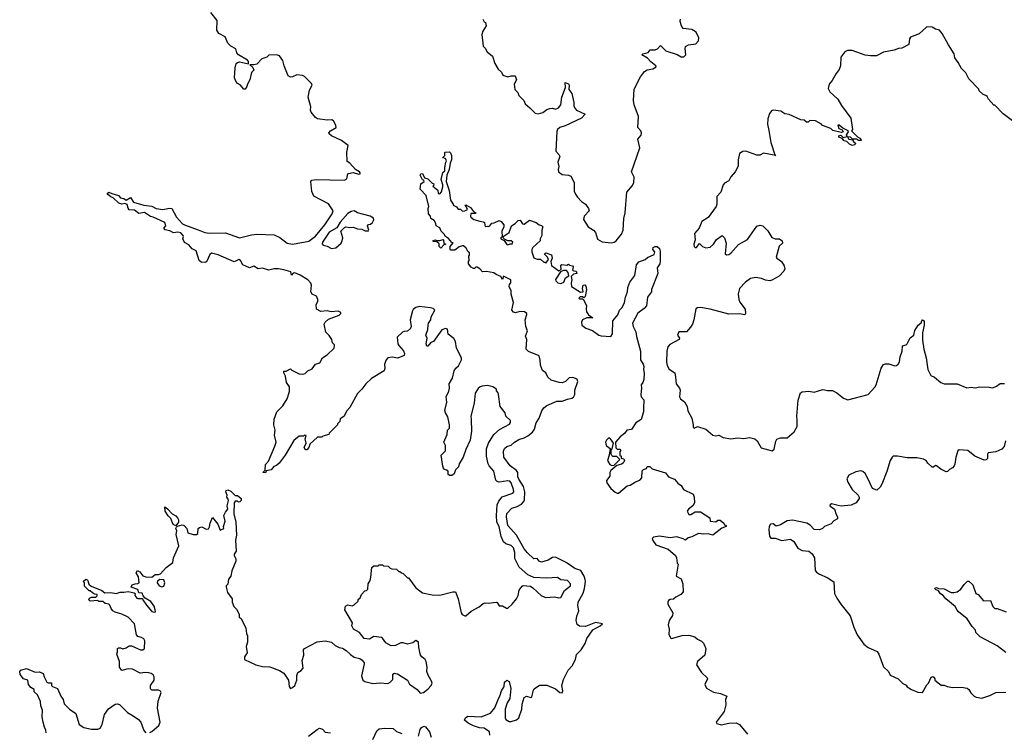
# Model space of a CAD drawing. Extents: x 2535812 to 2752880, y 540738 to 728399.
# Tile 98 of 213: x 2562392 to 2571492, y 693121 to 699712. Entities that reach past the tile are written whole.
import ezdxf

# ---------------------------------------------------------------- set-up
doc = ezdxf.new("R2010")
doc.units = 0

msp = doc.modelspace()

# ---------------------------------------------------------------- linework, layer by layer
at = {"layer": '0CON20XD'}
for points in [[(2565540, 694365), (2565550, 694395), (2565581.7, 694428.3), (2565598.3, 694431.7), (2565610, 694445), (2565612.5, 694495), (2565630, 694525), (2565637.5, 694555), (2565647.5, 694645), (2565665, 694660), (2565705, 694660), (2565715, 694670), (2565745, 694670), (2565755, 694660), (2565797, 694657), (2565815, 694640), (2565833, 694633), (2565875, 694630), (2565895, 694610), (2565905, 694610), (2565920, 694595), (2565935, 694590), (2565975, 694550), (2565985, 694550), (2566055, 694457.5), (2566115, 694411.2), (2566203.9, 694393.9), (2566275, 694390), (2566395, 694420), (2566421.2, 694421.2), (2566444.3, 694354.3), (2566471.2, 694225), (2566481.2, 694211.2), (2566505, 694200), (2566515, 694200), (2566565, 694241.2), (2566637.6, 694282.4), (2566675, 694311.2), (2566695, 694318), (2566725, 694316), (2566796, 694326), (2566805, 694322.5), (2566822.3, 694292.3), (2566855, 694291.2), (2566890.5, 694270.5), (2566905, 694268.8), (2566944.2, 694305), (2566983.6, 694356.4), (2566997.8, 694385), (2567007.1, 694435), (2567035, 694474.2), (2567045, 694479.2), (2567113.8, 694473.8), (2567135, 694457.5), (2567215, 694382), (2567255, 694369.2), (2567335, 694374.2), (2567375, 694363.8), (2567395, 694367.5), (2567428.3, 694431.7), (2567482.5, 694475), (2567484.3, 694495), (2567453.8, 694525), (2567395, 694532.5), (2567362.5, 694552.5), (2567264.6, 694545.4), (2567145, 694551.9), (2567087.7, 694577.7), (2567009.7, 694649.7), (2566968.8, 694728.8), (2566968.9, 694785), (2566955.9, 694825.9), (2566935, 694847.8), (2566885, 694864.5), (2566863.2, 694883.2), (2566843, 694933), (2566822.6, 695025), (2566802.5, 695065), (2566798.3, 695125), (2566805.7, 695225), (2566821.2, 695258.8), (2566852.1, 695297.9), (2566948.4, 695331.6), (2566957.9, 695345), (2566955, 695368), (2566935, 695426.9), (2566922.5, 695442.5), (2566905, 695447.7), (2566825, 695435.6), (2566805, 695440.8), (2566793.8, 695453.8), (2566773.8, 695535), (2566731.5, 695585), (2566721.8, 695605), (2566706.8, 695675), (2566707, 695743), (2566725.5, 695795), (2566775.3, 695874.7), (2566827.4, 695922.6), (2566918.8, 695971.2), (2566928.8, 695985), (2566927.5, 696005), (2566883.8, 696043.8), (2566880, 696075), (2566832.5, 696135), (2566818.8, 696245), (2566815, 696260), (2566798.3, 696278.3), (2566797.5, 696295), (2566765, 696316.7), (2566715, 696330), (2566665, 696323.3), (2566647.5, 696315), (2566628.3, 696301.7), (2566600.9, 696259.1), (2566591.2, 696165), (2566561.2, 696045), (2566563.8, 696015), (2566569.2, 695905), (2566556.1, 695823.9), (2566514.1, 695735.9), (2566491.2, 695665), (2566453.3, 695605), (2566446.7, 695575), (2566421.2, 695548.8), (2566407.7, 695512.3), (2566385, 695497.5), (2566367, 695497), (2566352.5, 695505), (2566352.5, 695535), (2566337, 695547), (2566313.3, 695553.3), (2566303.6, 695583.6), (2566287.5, 695685), (2566327, 695723), (2566326.7, 695775), (2566313.3, 695805), (2566343.3, 695875), (2566346.7, 695915), (2566363.3, 695935), (2566363.3, 695965), (2566349.3, 696039.3), (2566327.5, 696075), (2566323, 696097), (2566340, 696175), (2566333.8, 696225), (2566358.8, 696275), (2566365.9, 696304.1), (2566360, 696345), (2566391.2, 696395), (2566406.2, 696465), (2566421.7, 696488.3), (2566448.8, 696511.2), (2566476.4, 696566.4), (2566475.9, 696585.9), (2566430, 696675), (2566420, 696735), (2566405, 696763.3), (2566351.7, 696801.7), (2566345, 696850), (2566327, 696857), (2566295, 696842.5), (2566217.5, 696735), (2566192.5, 696725), (2566165, 696692.5), (2566153.6, 696693.6), (2566147.5, 696715), (2566156.7, 696765), (2566146.2, 696795), (2566163.8, 696845), (2566166.2, 696885), (2566171.2, 696905), (2566191.2, 696935), (2566196.2, 696965), (2566230, 697025), (2566215, 697040), (2566188, 697048), (2566085, 697057.8), (2566055, 697048.6), (2566028.6, 697031.4), (2566021.7, 697018.3), (2566001.4, 696935), (2566010, 696875), (2566004, 696855), (2565977.7, 696832.3), (2565945, 696828.8), (2565929.5, 696820.5), (2565881.2, 696775), (2565887.5, 696715), (2565897, 696697), (2565940.3, 696650.3), (2565948.6, 696625), (2565944.2, 696605.8), (2565887.7, 696582.3), (2565835, 696592), (2565795, 696583.3), (2565780, 696565), (2565764, 696525), (2565766.7, 696485), (2565760, 696465), (2565642.5, 696392.5), (2565590, 696345), (2565554, 696295), (2565515.8, 696255), (2565444.4, 696125.6), (2565416.2, 696095), (2565387.5, 696042.5), (2565355, 696020), (2565350, 695995), (2565330, 695975), (2565330, 695965), (2565251.7, 695888.3), (2565250, 695875), (2565195, 695860), (2565185, 695850), (2565145, 695850), (2565073.8, 695786.2), (2565066.1, 695753.9), (2565045, 695732.5), (2565035, 695732.5), (2565020.8, 695755), (2565038.8, 695795), (2565030, 695835), (2565040, 695865), (2565025, 695870), (2565015, 695860), (2564975, 695860), (2564925, 695820), (2564846.7, 695685), (2564789.3, 695610.7), (2564765, 695587.5), (2564741.7, 695578.3), (2564715, 695550), (2564671.7, 695538.3), (2564665, 695520), (2564640, 695525), (2564660, 695545), (2564663, 695597), (2564691.7, 695628.3), (2564751.7, 695768.3), (2564761.2, 695805), (2564748.3, 695868.3), (2564752.9, 695915), (2564740, 695965), (2564744.3, 696015.7), (2564770, 696085), (2564825, 696140), (2564864.2, 696205), (2564886.4, 696273.6), (2564887.1, 696315), (2564857.5, 696355), (2564847.5, 696415), (2564832.5, 696445), (2564835, 696460), (2564855, 696462.5), (2564895, 696482.5), (2564908.8, 696468.8), (2564975, 696436), (2565005, 696432), (2565031.2, 696438.8), (2565055, 696463.3), (2565095.9, 696484.1), (2565126.7, 696525), (2565165, 696538), (2565190.8, 696585), (2565235, 696611.4), (2565298, 696675), (2565301.2, 696705), (2565284.4, 696724.4), (2565276.2, 696755), (2565252.3, 696792.3), (2565223.2, 696823.2), (2565206, 696895), (2565215, 696913.3), (2565245, 696943.3), (2565345, 696978.8), (2565360, 696995), (2565360, 697005), (2565335, 697015.7), (2565270.8, 697010.8), (2565235, 697018), (2565175, 697012), (2565136.2, 697035), (2565132.4, 697077.6), (2565148, 697105), (2565148.8, 697125), (2565136, 697155), (2565095, 697174), (2565083.2, 697193.2), (2565087.8, 697255), (2565081.9, 697275), (2565055, 697304.4), (2564985, 697349.4), (2564935, 697370), (2564921.2, 697368.8), (2564905, 697350), (2564898.3, 697378.3), (2564835, 697398.6), (2564785, 697407.1), (2564745, 697406.9), (2564694.3, 697394.3), (2564635, 697414), (2564595, 697406.2), (2564555, 697433.3), (2564515, 697416.7), (2564453.6, 697443.6), (2564433.8, 697485), (2564417.5, 697495), (2564375, 697471.2), (2564225.9, 697535.9), (2564165, 697551.4), (2564150.2, 697539.8), (2564126.4, 697483.6), (2564115, 697472.5), (2564105, 697467.5), (2564068.3, 697468.3), (2564052.5, 697485), (2564022.5, 697575), (2563985, 697593.3), (2563955, 697630), (2563915, 697650), (2563901.2, 697685), (2563906.7, 697705), (2563903.3, 697715), (2563880.7, 697739.3), (2563855, 697747.5), (2563815, 697740), (2563780, 697760), (2563737.6, 697767.6), (2563726, 697785), (2563742.3, 697805), (2563734.7, 697834.7), (2563625, 697885.5), (2563601.1, 697891.1), (2563545, 697929.6), (2563495, 697920), (2563455, 697950), (2563405, 697954.2), (2563395, 697967.5), (2563385, 698003.3), (2563365, 698012.5), (2563335, 698004), (2563310, 698015), (2563256, 698065), (2563233.5, 698073.5), (2563205.8, 698095), (2563199.4, 698105), (2563215, 698117.1), (2563243.1, 698103.1), (2563305, 698086.5), (2563325.3, 698065.3), (2563355, 698059.1), (2563375, 698041.2), (2563415, 698066.2), (2563444.2, 698024.2), (2563540, 697995), (2563615, 697986.7), (2563653.9, 697963.9), (2563715, 697956.2), (2563777, 697967), (2563800, 697965), (2563842.5, 697885), (2563897.5, 697825), (2563915, 697813.8), (2564042.5, 697767.5), (2564105, 697743.8), (2564146.1, 697736.1), (2564295, 697738.8), (2564425, 697693.8), (2564535, 697722.5), (2564585, 697727.5), (2564743, 697723), (2564796.1, 697696.1), (2564865, 697646.2), (2564914.3, 697634.3), (2565065, 697663.1), (2565125, 697709.1), (2565211.2, 697815), (2565281.4, 697915), (2565290, 697945), (2565245, 698008.8), (2565110.7, 698080.7), (2565093.6, 698123.6), (2565082.5, 698215), (2565093.6, 698226.4), (2565137, 698233), (2565259.3, 698229.3), (2565395, 698228.6), (2565415, 698240), (2565424.2, 698285.8), (2565430, 698290), (2565475, 698299.2), (2565525, 698282.5), (2565537.5, 698285), (2565540, 698295), (2565533.3, 698305), (2565496.5, 698326.5), (2565445, 698383.3), (2565418.8, 698398.8), (2565415.3, 698485), (2565426.9, 698546.9), (2565365, 698595.7), (2565275, 698637.5), (2565253.3, 698655), (2565250, 698665), (2565265, 698683.3), (2565316.7, 698715), (2565314, 698735), (2565294, 698775), (2565276.7, 698786.7), (2565235, 698783.5), (2565145, 698795.5), (2565125, 698808.1), (2565086.5, 698855), (2565081.5, 698875), (2565084.5, 698905), (2565059.1, 698995), (2565071.5, 699058.5), (2565096.7, 699105), (2565090.5, 699120.5), (2565025.3, 699185.3), (2565005, 699195.6), (2564955, 699202), (2564915, 699182.5), (2564895, 699180), (2564875, 699192.5), (2564836.9, 699285), (2564824.4, 699335), (2564795, 699376), (2564765, 699385.7), (2564695.9, 699384.1), (2564675, 699364), (2564630.9, 699349.1), (2564585, 699301.2), (2564555, 699293.3), (2564520, 699295), (2564548.3, 699268.3), (2564557.5, 699245), (2564536.1, 699223.9), (2564518.8, 699155), (2564496.7, 699115), (2564492.5, 699095), (2564475, 699070), (2564465, 699070), (2564429.3, 699109.3), (2564400, 699125), (2564385, 699157.5), (2564378.8, 699175), (2564384.1, 699265.9), (2564393.3, 699305), (2564405, 699316.7), (2564425, 699321.2), (2564507.5, 699302.5), (2564508, 699325), (2564498.2, 699338.2), (2564413.8, 699385), (2564398.8, 699405), (2564390.7, 699440.7), (2564345, 699467.5), (2564317.5, 699495), (2564291.7, 699551.7), (2564234.4, 699584.4), (2564214, 699615), (2564216, 699705), (2564159.1, 699779.1)], [(2566673.3, 699715), (2566685, 699692.5), (2566697.5, 699685), (2566703.3, 699655), (2566671.2, 699605), (2566664.1, 699575.9), (2566676.4, 699466.4), (2566695, 699447.5), (2566712.5, 699415), (2566761.2, 699375), (2566783.3, 699305), (2566814.2, 699254.2), (2566846.1, 699226.1), (2566853.3, 699205), (2566867.5, 699195), (2566905, 699184.3), (2566935, 699193.1), (2566971.7, 699191.7), (2566982.5, 699155), (2566961.9, 699115), (2566967.5, 699065), (2566995, 699037.5), (2567005, 699010), (2567052.5, 698965), (2567065, 698932.5), (2567107.5, 698895), (2567157, 698847), (2567185, 698841.2), (2567227.9, 698852.1), (2567265, 698880), (2567290.3, 698889.7), (2567315, 698892), (2567345, 698884.2), (2567372.6, 698897.4), (2567393.3, 698925), (2567401.4, 698995), (2567437, 699083), (2567435, 699130), (2567465, 699116.7), (2567471.2, 699105), (2567467, 699067), (2567495, 699030), (2567514.2, 698945), (2567512.9, 698915), (2567522.4, 698892.4), (2567537.5, 698875), (2567618.3, 698838.3), (2567585, 698801.2), (2567435, 698730.6), (2567383.8, 698715), (2567362, 698695), (2567356.1, 698676.1), (2567346.4, 698496.4), (2567375.6, 698465.6), (2567382.9, 698445), (2567366, 698395), (2567376, 698355), (2567368.8, 698325), (2567371.2, 698305), (2567405, 698281.2), (2567465, 698274.2), (2567485, 698263.8), (2567516.7, 698205), (2567518.1, 698125), (2567528, 698098), (2567548.9, 698068.9), (2567585, 698031.2), (2567621.2, 698005), (2567650, 697965), (2567654, 697945), (2567609.2, 697895), (2567604, 697865), (2567645, 697796.2), (2567695, 697764), (2567714.4, 697744.4), (2567731.2, 697681.2), (2567775, 697657.5), (2567857.7, 697647.7), (2567885, 697652.9), (2567904, 697665), (2567955, 697727.5), (2567968.8, 697765), (2567977.2, 697872.8), (2567988.9, 697925), (2568003.7, 698116.3), (2568055, 698178), (2568068.5, 698205), (2568071.5, 698255), (2568046, 698305), (2568122.9, 698525), (2568105.7, 698605), (2568135, 698642), (2568139.1, 698665), (2568133.2, 698683.2), (2568105.6, 698715), (2568112.2, 698815), (2568070, 698925), (2568065.4, 698965), (2568070.2, 699069.8), (2568128.3, 699181.7), (2568167, 699233), (2568191.7, 699248.3), (2568245, 699257.5), (2568273.3, 699275), (2568272.5, 699285), (2568225, 699322), (2568194.6, 699354.6), (2568142.5, 699385), (2568152.5, 699395), (2568200.8, 699409.2), (2568218.1, 699431.9), (2568265, 699433.1), (2568288.3, 699441.7), (2568315, 699473.3), (2568365, 699424.5), (2568468.5, 699388.5), (2568505, 699369), (2568530.8, 699369.2), (2568547.8, 699385), (2568541.4, 699445), (2568546.2, 699465), (2568572.1, 699477.9), (2568642, 699488), (2568665.5, 699515), (2568667.9, 699545), (2568642.7, 699595)], [(2568642.7, 699595), (2568605, 699620), (2568525, 699631.3), (2568510, 699655), (2568496.7, 699695), (2568498.5, 699715)], [(2571567.5, 698775), (2571480.7, 698840.7), (2571405, 698920), (2571395, 698920), (2571346.4, 698976.4), (2571335, 699000), (2571321.7, 699011.7), (2571295, 699020), (2571260, 699055), (2571255, 699070), (2571163.6, 699163.6), (2571135, 699220), (2571095, 699260), (2571067, 699317), (2571035, 699360), (2571027.5, 699395), (2570975, 699480), (2570917.5, 699585), (2570893, 699613), (2570855, 699623.3), (2570825, 699642), (2570776.1, 699643.9), (2570705, 699582), (2570625, 699548.6), (2570615.8, 699535), (2570608.1, 699481.9), (2570545, 699447.5), (2570515, 699445.6), (2570475, 699429.4), (2570375, 699411.4), (2570311.5, 699378.5), (2570255, 699376.4), (2570205, 699383.8), (2570085, 699427.1), (2570042.8, 699427.2), (2570017.1, 699412.9), (2569981.2, 699365), (2569976.7, 699285), (2569965, 699251.2), (2569937.1, 699215), (2569902.2, 699147.8), (2569873.8, 699116.2), (2569864, 699075), (2569878.8, 699045), (2569952.5, 698975), (2569986.4, 698916.4), (2570075, 698800), (2570087, 698717), (2570090, 698695), (2570080, 698685), (2570135, 698627.5), (2570163, 698613), (2570170, 698595), (2570143, 698593), (2570126.7, 698606.7), (2570087.5, 698607.5), (2570070, 698625), (2570041.7, 698628.3), (2570055, 698606.7), (2570090, 698600), (2570097.5, 698585), (2570120, 698565), (2570106.7, 698553.3), (2570085, 698547.5), (2570060.7, 698560.7), (2570036, 698586), (2570012.3, 698592.3), (2569992.5, 698612.5), (2569963.3, 698625), (2569963.3, 698636.7), (2569982.5, 698642.5), (2570003, 698623), (2570038.3, 698631.7), (2570033, 698647), (2570053.3, 698675), (2570047.5, 698685), (2569998.3, 698708.3), (2569965, 698736.2), (2569953.3, 698735), (2569964, 698704), (2569993, 698693), (2570002.5, 698675), (2569985, 698667.5), (2569907.5, 698687.5), (2569890, 698705), (2569813, 698733), (2569803.3, 698745), (2569746.4, 698776.4), (2569695, 698780), (2569680, 698765), (2569665, 698764.3), (2569641.7, 698781.7), (2569612.5, 698785), (2569503.9, 698833.9), (2569462.2, 698842.2), (2569425.9, 698865.9), (2569355, 698873.8), (2569345, 698872.5), (2569323.3, 698845), (2569306.2, 698795), (2569303.8, 698745), (2569316.2, 698686.2), (2569333.3, 698575), (2569372.5, 698462.5), (2569380, 698455), (2569265, 698475.6), (2569231.4, 698458.6), (2569205, 698459.4), (2569104.3, 698495.7), (2569075, 698494), (2569043.3, 698475), (2569032.5, 698415), (2569033.6, 698356.4), (2569006, 698305), (2568965, 698257.5), (2568945, 698220), (2568905, 698199.2), (2568894.2, 698185), (2568873.5, 698115), (2568834.5, 698075), (2568835.6, 698005), (2568830, 697985), (2568755, 697882.5), (2568696.4, 697843.6), (2568671.4, 697785), (2568629.4, 697735), (2568633.6, 697676.4), (2568623.6, 697636.4), (2568625, 697612.9), (2568635, 697603.8), (2568646.2, 697605), (2568675, 697641.2), (2568702.2, 697615), (2568735, 697601.9), (2568773, 697607), (2568804.7, 697635.3), (2568830.8, 697679.2), (2568885, 697714.2), (2568905.3, 697695.3), (2568921.8, 697645), (2568912.5, 697545), (2568925, 697536), (2568945, 697539.2), (2568965, 697552), (2569035, 697633.1), (2569119.8, 697680.2), (2569205, 697800.8), (2569235, 697810), (2569258.8, 697805), (2569305, 697760), (2569345, 697698.6), (2569375, 697684), (2569415, 697684), (2569437.5, 697665), (2569441.2, 697645), (2569412.5, 697617.5), (2569384.2, 697515), (2569390, 697505), (2569434, 697475), (2569457.1, 697435), (2569463, 697407), (2569454.3, 697385.7), (2569410.3, 697339.7), (2569345, 697303.3), (2569325, 697297.1), (2569285, 697301.1), (2569247.2, 697317.2)], [(2566738, 693095), (2566733.8, 693125), (2566685, 693158.8), (2566643, 693163), (2566585, 693182), (2566536.4, 693206.4), (2566502.5, 693235), (2566513.6, 693256.4), (2566535, 693271.2), (2566655.9, 693264.1), (2566745, 693298.8), (2566785, 693346.7), (2566812.9, 693425), (2566834, 693465), (2566844.4, 693505.6), (2566868.8, 693545), (2566873.3, 693585), (2566895, 693602.5), (2566915, 693590), (2566930, 693525), (2566921.9, 693435), (2566896.3, 693393.7), (2566878.9, 693335), (2566879.2, 693255), (2566885, 693240), (2566915, 693220), (2566935, 693220), (2566984, 693236), (2567005.4, 693255), (2567031.8, 693335), (2567037.6, 693382.4), (2567055.5, 693444.5), (2567075, 693456.5), (2567117.3, 693442.7), (2567125, 693450.8), (2567139.6, 693510.4), (2567147.8, 693522.2), (2567195, 693557.3), (2567265, 693558.2), (2567343, 693523), (2567385, 693490.8), (2567405, 693486.2), (2567413.1, 693505), (2567402.9, 693555), (2567419.6, 693610.4), (2567462.2, 693695), (2567499.4, 693735), (2567528.4, 693795), (2567538.3, 693841.7), (2567581.8, 693885), (2567617, 693943), (2567635, 693988.9), (2567690, 694070), (2567758, 694105), (2567780, 694125), (2567715, 694135.3), (2567620.6, 694100.6), (2567565, 694102.4), (2567545, 694117.1), (2567536.2, 694156.2), (2567540.5, 694195), (2567560, 694245), (2567549.6, 694295), (2567553.1, 694325), (2567600.6, 694409.4), (2567612.4, 694452.4), (2567622, 694515), (2567619.6, 694535), (2567609.6, 694565), (2567578.9, 694618.9), (2567521.4, 694635), (2567442, 694692), (2567345, 694740), (2567315, 694739.2), (2567275, 694713.3), (2567215, 694695.6), (2567192, 694705), (2567175, 694730), (2567145, 694726.2), (2567085, 694780.8), (2567055, 694816.9), (2566985.3, 694945.3), (2566905, 695034.2), (2566890.9, 695115), (2566895.8, 695145), (2566942, 695195), (2566990.2, 695209.8), (2567028.7, 695231.3), (2567051.1, 695255), (2567057.4, 695272.6), (2567059.5, 695345), (2567048.9, 695395), (2567005, 695461.9), (2566997.5, 695485), (2566996.5, 695525), (2566982.7, 695542.7), (2566924, 695585), (2566866, 695665), (2566862.3, 695722.3), (2566872, 695745), (2566895, 695764.2), (2566935, 695775.7), (2566964.2, 695805), (2567005, 695830), (2567055, 695844.4), (2567087.1, 695862.9), (2567132, 695898), (2567151.1, 695925), (2567165, 695982), (2567192.5, 696025), (2567216.4, 696095), (2567235, 696121.1), (2567264.2, 696145), (2567355, 696182.5), (2567405, 696183.8), (2567453.6, 696203.6), (2567495, 696210.8), (2567509.1, 696220.9), (2567522.9, 696245), (2567521.9, 696285), (2567550, 696365), (2567545, 696386.7), (2567505, 696404), (2567471.7, 696398.3), (2567435.4, 696364.6), (2567405, 696352.9), (2567376.7, 696355), (2567305, 696379.1), (2567272.5, 696405), (2567256.4, 696446.4), (2567225, 696466.7), (2567205, 696517.5), (2567201.7, 696561.7), (2567192, 696602), (2567095, 696643.3), (2567072.9, 696665), (2567078.8, 696755), (2567066.2, 696785), (2567085.8, 696835), (2567070.6, 696875), (2567064.4, 696935), (2567080, 696985), (2567078, 696995), (2567058.3, 697008.3), (2567015, 697012), (2566975, 697001.2), (2566955, 697006.7), (2566941.2, 697025), (2566956.7, 697095), (2566933.9, 697173.9), (2566933.3, 697205), (2566917.5, 697245), (2566918.3, 697261.7), (2566931.7, 697278.3), (2566930, 697305), (2566865, 697340), (2566855, 697310), (2566840, 697335), (2566795, 697354), (2566775, 697371.2), (2566705, 697384), (2566668.3, 697378.3), (2566646.4, 697406.4), (2566621.7, 697421.7), (2566608.3, 697421.7), (2566595, 697410), (2566585, 697410), (2566565, 697423.3), (2566540, 697455), (2566540, 697475), (2566547.5, 697485), (2566542.5, 697525), (2566550, 697535), (2566550, 697555), (2566537.5, 697565), (2566519.3, 697599.3), (2566495, 697620), (2566485, 697620), (2566455, 697610), (2566415, 697580), (2566375, 697580), (2566370, 697585), (2566370, 697615), (2566398.3, 697648.3), (2566385, 697650), (2566356.4, 697686.4), (2566327, 697707), (2566315, 697727.5), (2566286.7, 697755), (2566275, 697787.5), (2566242.5, 697805), (2566237, 697827), (2566223, 697853), (2566191.7, 697871.7), (2566190, 697895), (2566170, 697915), (2566167.5, 697965), (2566172.5, 697985), (2566150, 698085), (2566092.5, 698145), (2566100, 698195), (2566130, 698215), (2566128.3, 698228.3), (2566115, 698230), (2566092.5, 698275), (2566100, 698285), (2566115, 698290), (2566135, 698250), (2566165, 698240), (2566205, 698200), (2566216.4, 698196.4), (2566220, 698185), (2566211.7, 698171.7), (2566256.4, 698136.4), (2566260, 698105), (2566275, 698100), (2566291.7, 698118.3), (2566303, 698167), (2566303.8, 698185), (2566286.2, 698235), (2566303, 698297), (2566320, 698315), (2566320, 698345), (2566330, 698395), (2566337.5, 698405), (2566328.3, 698428.3), (2566300, 698435), (2566320, 698455), (2566320, 698485), (2566365, 698490), (2566375, 698480), (2566382.5, 698455), (2566382.5, 698415), (2566370, 698385), (2566362.5, 698325), (2566340, 698275), (2566334, 698215), (2566362.3, 698132.3), (2566375, 698042.5), (2566400, 698005), (2566400, 697995), (2566429.3, 697979.3), (2566445, 697960), (2566465, 697960), (2566485, 697940), (2566507, 697943), (2566530, 697955), (2566520, 697985), (2566510, 697995), (2566515, 698000), (2566560, 697975), (2566586.7, 697936.7), (2566607.5, 697925), (2566605, 697920), (2566561.7, 697918.3), (2566557.5, 697895), (2566562.5, 697885), (2566590, 697865), (2566645, 697846.7), (2566675, 697843.3), (2566686.7, 697835), (2566691.7, 697811.7)], [(2565275, 697596.2), (2565315, 697602), (2565363.3, 697645), (2565373.8, 697665), (2565380, 697695), (2565360, 697755), (2565395, 697790), (2565405, 697796.2), (2565445, 697790), (2565475, 697794), (2565515, 697778), (2565553.9, 697773.9), (2565585, 697757.5), (2565615, 697760), (2565620, 697765), (2565607.5, 697805), (2565615, 697817.5), (2565635, 697821.2), (2565653.8, 697835), (2565665, 697860), (2565663.3, 697875), (2565632.5, 697895), (2565515.9, 697925.9), (2565483.3, 697943.3), (2565455, 697936.5), (2565425, 697917.7), (2565355, 697840), (2565322.2, 697787.8), (2565253.3, 697746.7), (2565190.6, 697655), (2565188, 697638), (2565196.1, 697626.1), (2565235, 697616.2), (2565275, 697596.2)], [(2566691.7, 697811.7), (2566695, 697800), (2566715, 697802.5), (2566725, 697797.5), (2566736.4, 697803.6), (2566755, 697830), (2566777, 697833), (2566825, 697853.8), (2566841.2, 697845), (2566866.7, 697815), (2566867.5, 697795), (2566847.5, 697755), (2566850, 697705), (2566840, 697695), (2566840, 697685), (2566868.3, 697668.3), (2566893.6, 697633.6), (2566905, 697630), (2566925, 697640), (2566945, 697640), (2566950, 697655), (2566935, 697667.5), (2566905, 697667.5), (2566871.7, 697681.7), (2566860, 697695), (2566860, 697705), (2566916.4, 697743.6), (2566936.7, 697805), (2566972.3, 697827.7), (2567000, 697855), (2567017, 697857), (2567040, 697825), (2567055, 697820), (2567105, 697856.7), (2567165, 697836.2), (2567193.9, 697813.9), (2567215, 697806.7), (2567226, 697795), (2567218.8, 697765), (2567218.8, 697715), (2567204, 697686), (2567202.5, 697667.5), (2567136.1, 697603.9), (2567126.2, 697585), (2567126.2, 697565), (2567145, 697510), (2567175, 697497.5), (2567207, 697497), (2567235, 697470), (2567245, 697470), (2567255, 697460), (2567280, 697495), (2567270, 697515), (2567243, 697543), (2567245, 697550), (2567255, 697556.7), (2567307.5, 697537.5), (2567312.5, 697505), (2567302.5, 697475), (2567308.3, 697438.3), (2567375, 697387.5), (2567397.5, 697402.5), (2567393.3, 697435), (2567403, 697447), (2567447.5, 697442.5), (2567465, 697450), (2567475, 697440), (2567500, 697435), (2567507.5, 697425), (2567502.5, 697395), (2567515, 697387.5), (2567536.4, 697386.4), (2567540, 697365), (2567511.7, 697358.3), (2567490, 697335), (2567496.1, 697306.1), (2567488.8, 697275), (2567492.7, 697242.7), (2567575, 697192.5), (2567600, 697195), (2567593.3, 697225), (2567600, 697255), (2567615, 697260), (2567625, 697247.5), (2567630, 697215), (2567618.3, 697151.7), (2567605, 697140), (2567595, 697147.5), (2567573, 697147), (2567560, 697135), (2567565, 697130), (2567595, 697130), (2567603, 697123), (2567631.2, 697065), (2567626.7, 697035), (2567630.5, 697010.5), (2567650.7, 696980.7), (2567690, 696955), (2567635, 696953.3), (2567592.5, 696935), (2567583.3, 696915), (2567587.5, 696885), (2567625, 696858), (2567685.7, 696835.7), (2567745, 696793.3), (2567767, 696787), (2567855, 696782), (2567872.5, 696805), (2567874, 696925), (2567918.8, 696981.2), (2567935, 697026.7), (2567960.5, 697049.5), (2567982, 697095), (2567990.6, 697145), (2568009.2, 697195), (2568012, 697235), (2568030, 697285), (2568076.7, 697345), (2568094.1, 697445.9), (2568115, 697471.2), (2568172.5, 697495), (2568195, 697513.3), (2568255, 697540), (2568262.5, 697565), (2568243.3, 697585), (2568247.5, 697605), (2568265, 697613.3), (2568283, 697613), (2568304.1, 697594.1), (2568310.5, 697570.5), (2568312.3, 697477.7), (2568307.7, 697452.3), (2568283.9, 697416.1), (2568288.6, 697365), (2568232.5, 697215), (2568230, 697195), (2568195.7, 697144.3), (2568185, 697063.8), (2568165, 697040), (2568103.6, 696996.4), (2568055.5, 696905), (2568060.5, 696875), (2568086.7, 696825), (2568092.1, 696782.1), (2568130, 696645), (2568129.2, 696565), (2568155.8, 696525), (2568162, 696505), (2568156, 696475), (2568164.1, 696444.1), (2568160.8, 696385), (2568152.7, 696357.3), (2568136.7, 696335), (2568140, 696305), (2568133.3, 696245), (2568136.7, 696225), (2568161.2, 696195), (2568157, 696117), (2568157.5, 696085), (2568136.2, 696015), (2568087.3, 695982.7), (2568047.3, 695922.7), (2568003.8, 695916.2), (2567982.5, 695885), (2567942.5, 695855), (2567900, 695805), (2567903, 695753), (2567915, 695740), (2567938.3, 695738.3), (2567947, 695727), (2567940, 695715), (2567940, 695685), (2567950, 695675), (2567950, 695655), (2567975, 695650), (2567982.5, 695635), (2567969.3, 695610.7), (2567955, 695600), (2567911.7, 695588.3), (2567857, 695543), (2567847.5, 695525), (2567845, 695490), (2567815, 695450), (2567818.3, 695428.3), (2567855, 695377.5), (2567895, 695343.3), (2567915, 695332.5), (2567927, 695333), (2568005, 695400), (2568035, 695406.7), (2568085, 695436.7), (2568125, 695452.5), (2568142.5, 695475), (2568145, 695540), (2568158.3, 695551.7), (2568185, 695560), (2568191.7, 695578.3), (2568215, 695580), (2568237.5, 695557.5), (2568361.2, 695521.2), (2568390, 695485), (2568443, 695463), (2568473.3, 695425), (2568505, 695402.5), (2568527, 695367), (2568615, 695323.3), (2568625.9, 695295.9), (2568630, 695245), (2568613.9, 695216.1), (2568573.9, 695186.1), (2568561.2, 695165), (2568576.1, 695136.1), (2568595, 695136.2), (2568635, 695158.8), (2568685, 695158.8), (2568770, 695105), (2568775, 695072.5), (2568825, 695067.5), (2568845, 695082.5), (2568865, 695082.5), (2568900, 695055), (2568905, 695040), (2568920, 695035), (2568920, 695025), (2568881.7, 695008.3), (2568797, 694943), (2568755, 694956.7), (2568716.2, 694953.8), (2568665, 694961.2), (2568605, 694930), (2568569.3, 694920.7), (2568545, 694897.5), (2568525, 694910), (2568465, 694928.8), (2568405, 694918.6), (2568305, 694936), (2568250, 694925), (2568237.5, 694915), (2568243.3, 694895), (2568272.5, 694855), (2568385, 694816.2), (2568452.5, 694755), (2568462.5, 694735), (2568470, 694685), (2568477.5, 694675), (2568460, 694565), (2568505, 694540), (2568522.5, 694495), (2568525, 694420), (2568503, 694397), (2568455, 694372.5), (2568435, 694353.3), (2568405, 694350), (2568388.3, 694341.7), (2568381.2, 694325), (2568383.3, 694306.7), (2568427.1, 694225), (2568425, 694202.5), (2568396, 694155), (2568386.2, 694115), (2568393.8, 694075), (2568392.5, 694025), (2568410.7, 693990.7), (2568415, 693987.5), (2568515, 694016.5), (2568575, 694020.6), (2568631.2, 694005), (2568655, 693982.9), (2568695, 693964.3), (2568711.4, 693945), (2568732.9, 693895), (2568723.1, 693835), (2568656, 693775), (2568648.1, 693745), (2568693.6, 693673.6), (2568746.2, 693625), (2568748, 693615), (2568725.7, 693565), (2568738.8, 693528.8), (2568805, 693492.5), (2568868.8, 693478.8), (2568927.5, 693455), (2568916, 693425), (2568917.1, 693375), (2568904.3, 693315), (2568828, 693215), (2568835, 693202.5), (2568875, 693190), (2568945.4, 693205.4), (2569015, 693207.8), (2569046, 693195), (2569118.1, 693105)], [(2566285, 697600), (2566270, 697615), (2566268.3, 697638.3), (2566248.3, 697658.3), (2566215, 697660), (2566210, 697665), (2566235, 697676.7), (2566245, 697670), (2566275, 697670), (2566305, 697680), (2566310, 697675), (2566311.7, 697641.7), (2566330, 697635), (2566311.7, 697628.3), (2566285, 697600)], [(2567395, 697273.3), (2567422.5, 697285), (2567437.5, 697325), (2567467, 697343), (2567460, 697375), (2567445, 697392.5), (2567418.3, 697391.7), (2567391.7, 697378.3), (2567345, 697310), (2567347.5, 697295), (2567365, 697277.5), (2567395, 697273.3)], [(2569247.2, 697317.2), (2569195, 697327.8), (2569145, 697316.7), (2569098.6, 697285), (2569043.3, 697225), (2569032.9, 697175), (2569039.1, 697125), (2569049.1, 697099.1), (2569096, 697035), (2569100, 696995), (2569095, 696982.5), (2569045, 696990), (2568945, 696988.8), (2568774.5, 697035.5), (2568685, 697049.2), (2568655, 697048), (2568641.2, 697038.8), (2568623.3, 696935), (2568610, 696895), (2568593, 696867), (2568553.9, 696826.1), (2568485, 696824), (2568473.1, 696795), (2568488.8, 696765), (2568486.7, 696755), (2568401.1, 696708.9), (2568381.4, 696685), (2568373.3, 696646.7), (2568370.5, 696545), (2568375, 696512.5), (2568395, 696479.2), (2568445.8, 696445), (2568453.1, 696405), (2568458.1, 696345), (2568489.2, 696305), (2568497.1, 696285), (2568489.4, 696225), (2568500.8, 696205), (2568537.5, 696177.5), (2568561.2, 696135), (2568567.1, 696095), (2568604.2, 696025), (2568616.7, 695965), (2568615, 695942.5), (2568625, 695934.4), (2568655, 695948.8), (2568735, 695924), (2568798.3, 695868.3), (2568825, 695863.3), (2568855, 695868.8), (2568895, 695848), (2568965, 695836.2), (2569025, 695845.8), (2569085, 695839.4), (2569138.3, 695848.3), (2569185, 695834), (2569207.6, 695817.6), (2569245, 695751.2), (2569346.4, 695723.6), (2569365, 695740), (2569379.2, 695815), (2569388.6, 695831.4), (2569424.1, 695845.9), (2569485, 695846), (2569550.3, 695899.7), (2569579.1, 695950.9), (2569576.7, 696006.7), (2569574.2, 696045), (2569586.8, 696193.2), (2569608.8, 696261.2), (2569625, 696270), (2569685, 696276), (2569735, 696267.1), (2569815, 696291.2), (2569856.4, 696283.6), (2569905, 696283.3), (2569945, 696261.2), (2570005, 696210), (2570045.9, 696195.9), (2570235, 696246.7), (2570295.8, 696314.2), (2570306.7, 696335), (2570355, 696490), (2570375, 696522.5), (2570395, 696530), (2570425, 696530), (2570479.2, 696509.2), (2570495, 696512.2), (2570510, 696525), (2570523.8, 696546.2), (2570530, 696595), (2570548, 696645), (2570550, 696695), (2570585.9, 696704.1), (2570595, 696712.5), (2570621.7, 696768.3), (2570657, 696793), (2570664.3, 696835.7), (2570695.8, 696885), (2570723, 696907), (2570728.8, 696925), (2570735, 696936.7), (2570750, 696925), (2570750, 696885), (2570736.7, 696815), (2570736.4, 696746.4), (2570747, 696663), (2570768.8, 696585), (2570783.8, 696475), (2570812.3, 696422.3), (2570846.1, 696406.1), (2570905, 696356.7), (2570935, 696343.3), (2571055, 696343.3), (2571145, 696307.5), (2571185, 696313.3), (2571223, 696307), (2571265, 696316.2), (2571292, 696312), (2571335, 696316), (2571385, 696308), (2571418.9, 696321.1), (2571455, 696346.7), (2571495, 696347.5)], [(2567865, 695587.5), (2567885, 695592.5), (2567940, 695645), (2567911.7, 695671.7), (2567875, 695673.3), (2567865, 695680), (2567857.5, 695695), (2567860, 695735), (2567867, 695743), (2567880, 695795), (2567863, 695823), (2567845, 695840), (2567835, 695840), (2567815, 695822.5), (2567806.2, 695805), (2567813.8, 695775), (2567850, 695745), (2567840, 695685), (2567824, 695635), (2567845, 695596.7), (2567865, 695587.5)], [(2571501.9, 695818.1), (2571491.2, 695765), (2571469.8, 695740.2), (2571415, 695714.2), (2571343, 695707), (2571337.5, 695695), (2571337, 695653), (2571325, 695642.5), (2571305, 695638.8), (2571220, 695675), (2571155, 695726.2), (2571075, 695732.5), (2571062.5, 695725), (2571043.6, 695666.4), (2571035, 695600), (2571030, 695585), (2571013, 695567), (2570985, 695552.5), (2570968.3, 695531.7), (2570955, 695530), (2570903.9, 695553.9), (2570865, 695586.7), (2570855, 695587.5), (2570836.4, 695573.6), (2570823.9, 695573.9), (2570785, 695610), (2570770, 695635), (2570745, 695647.5), (2570685, 695660), (2570595, 695658.8), (2570505, 695676), (2570465.9, 695674.1), (2570455, 695666.7), (2570436.2, 695635), (2570407.4, 695532.6), (2570360.6, 695415), (2570345, 695388), (2570315, 695360), (2570274.6, 695374.6), (2570229.8, 695469.8), (2570205, 695514), (2570185, 695534.2), (2570165, 695538), (2570120.3, 695529.7), (2570055, 695500), (2570037.1, 695465), (2570044.4, 695435), (2570085, 695365.7), (2570142.5, 695315), (2570152, 695295), (2570150, 695285), (2570121.4, 695245), (2570078.1, 695221.9), (2569985, 695213.3), (2569955, 695218.1), (2569896.4, 695233.6), (2569882.5, 695225), (2569880, 695215), (2569923.6, 695183.6), (2569936.7, 695135), (2569950, 695115), (2569950, 695095), (2569915, 695077.5), (2569890.7, 695049.3), (2569830, 695025), (2569813, 695007), (2569785, 694992.5), (2569735, 694997.5), (2569696.4, 695036.4), (2569666.4, 695056.4), (2569535, 695083.8), (2569485, 695076.2), (2569425, 695040), (2569385, 695027.5), (2569355, 695048.8), (2569330, 695045), (2569318.8, 695025), (2569316, 694995), (2569320.8, 694935), (2569335, 694916.7), (2569375, 694916.7), (2569435, 694893.8), (2569517, 694907), (2569546.4, 694886.4), (2569585, 694823.3), (2569625, 694803.3), (2569685, 694796.7), (2569715, 694772.5), (2569736.7, 694735), (2569745, 694617.5), (2569755, 694603.8), (2569785, 694583.8), (2569855, 694553.3), (2569915, 694512.5), (2569923.8, 694405), (2569943, 694363), (2569981.4, 694305), (2570067.3, 694197.3), (2570102.6, 694092.6), (2570133.3, 694023.3), (2570193.1, 693935), (2570234.5, 693904.5), (2570317.5, 693867.5), (2570331.5, 693845), (2570376.5, 693726.5), (2570422, 693685), (2570438.3, 693648.3), (2570510, 693615), (2570555, 693572.5), (2570585, 693557.5), (2570595, 693542.5), (2570635, 693517.5), (2570693.6, 693493.6), (2570735, 693490), (2570775, 693560), (2570790, 693575), (2570815, 693630), (2570835, 693637.5), (2570850, 693615), (2570850, 693605), (2570908.3, 693558.3), (2570935, 693557.5), (2570963.6, 693543.6), (2571017, 693537), (2571095, 693540), (2571149.5, 693529.5), (2571165, 693517.5), (2571183.8, 693485), (2571213.8, 693455), (2571232.5, 693445), (2571285, 693437.5), (2571359.5, 693460.5), (2571415, 693488.8), (2571505, 693491.2)], [(2563595, 693118.6), (2563615, 693127.5), (2563677.5, 693185), (2563690, 693215), (2563664.7, 693345.3), (2563671.9, 693408.1), (2563700.8, 693490.8), (2563693.1, 693503.1), (2563675, 693512.5), (2563615, 693512), (2563602.9, 693522.9), (2563601.4, 693555), (2563635.6, 693605), (2563635.5, 693635), (2563625, 693652), (2563608.8, 693665), (2563585, 693672.2), (2563555, 693674.5), (2563505, 693667.1), (2563435, 693705.7), (2563395, 693707.1), (2563335, 693693.8), (2563316.2, 693725), (2563316.1, 693776.1), (2563290, 693845), (2563297.5, 693865), (2563297.5, 693895), (2563305, 693902.5), (2563323, 693903), (2563345, 693892.5), (2563376.7, 693903.3), (2563405, 693922.5), (2563425, 693922.5), (2563510, 693885), (2563530, 693885), (2563546.7, 693895), (2563547.7, 693967.7), (2563540, 693985), (2563517.1, 693997.1), (2563485, 694006.7), (2563471.7, 694021.7), (2563454, 694125), (2563395, 694186), (2563337.5, 694215), (2563275, 694232), (2563254.3, 694244.3), (2563236.7, 694265), (2563226.1, 694296.1), (2563215, 694307.5), (2563183, 694313), (2563161.7, 694331.7), (2563125, 694332.5), (2563115, 694340), (2563042.5, 694335), (2563032.5, 694345), (2563037, 694363), (2563055, 694372.5), (2563095, 694370), (2563107, 694383), (2563107, 694397), (2563085, 694400), (2563065, 694410), (2563045, 694430), (2563035, 694430), (2562991.7, 694471.7), (2562990, 694505), (2562980, 694515), (2563003, 694537), (2563015, 694532.5), (2563022.5, 694525), (2563031.7, 694491.7), (2563051.7, 694471.7), (2563151.7, 694431.7), (2563180.7, 694410.7), (2563233.6, 694413.6), (2563285, 694403.8), (2563321.7, 694418.3), (2563355, 694416.7), (2563395, 694423.8), (2563451.7, 694411.7), (2563460, 694405), (2563457.5, 694385), (2563475, 694363.3), (2563485, 694357.5), (2563528.3, 694358.3), (2563530, 694345), (2563565, 694296.7), (2563615, 694240), (2563635, 694231.2), (2563646.7, 694235), (2563646, 694255), (2563635, 694286.7), (2563605, 694330), (2563551.7, 694361.7), (2563533, 694383), (2563525, 694407.5), (2563495, 694410), (2563483, 694443), (2563422.5, 694465), (2563432.5, 694485), (2563460, 694495), (2563485, 694497.5), (2563497.5, 694505), (2563489.3, 694559.3), (2563470, 694595), (2563482.5, 694617.5), (2563503.9, 694603.9), (2563529.3, 694569.3), (2563559.3, 694559.3), (2563615, 694556.7), (2563645, 694582), (2563675, 694580.8), (2563692.7, 694587.3), (2563745, 694645.7), (2563808.9, 694691.1), (2563814, 694735), (2563862.5, 694845), (2563838.8, 694951.2), (2563846, 694985), (2563836.2, 695005), (2563840.5, 695019.5), (2563851.2, 695028.8), (2563895, 695040), (2563913.9, 695033.9), (2563935.9, 695005.9), (2563946, 694966), (2563995, 694950), (2564025, 694950), (2564039.5, 694960.5), (2564043.3, 695005), (2564055, 695016.7), (2564075, 695020), (2564115, 695000), (2564135.9, 695004.1), (2564147.7, 695022.3), (2564154.2, 695055.8), (2564175, 695107.5), (2564222.5, 695045), (2564245, 694990), (2564280, 695005), (2564277.5, 695025), (2564290.6, 695075), (2564280.6, 695125), (2564293.8, 695156.2), (2564316, 695185), (2564309.6, 695215), (2564320.8, 695265), (2564318.3, 695278.3), (2564307.5, 695295), (2564308.8, 695315), (2564298, 695345), (2564301.4, 695358.6), (2564315, 695364), (2564342.5, 695352.5), (2564385, 695310), (2564405, 695310), (2564440, 695285), (2564440, 695265), (2564428.3, 695251.7), (2564415, 695250), (2564405, 695260), (2564385, 695260), (2564374, 695245), (2564371.7, 695141.7), (2564391.5, 695065), (2564395.5, 694945), (2564388.1, 694898.1), (2564393, 694797), (2564375, 694767.5), (2564373.8, 694755), (2564390, 694725), (2564390, 694705), (2564354.2, 694615.8), (2564344.2, 694565), (2564323.3, 694536.7), (2564317.3, 694492.7), (2564300, 694475), (2564300, 694465), (2564313.8, 694415), (2564357.5, 694355), (2564357.5, 694325), (2564372.5, 694285), (2564395, 694260), (2564420, 694215), (2564420, 694185), (2564440, 694175), (2564482.5, 694085), (2564487.5, 694035), (2564497.5, 694015), (2564498.8, 693955), (2564486.2, 693915), (2564493.3, 693855), (2564471.2, 693818.8), (2564470, 693795), (2564574.6, 693744.6), (2564635, 693730.8), (2564705, 693728), (2564792.9, 693692.9), (2564835, 693668.6), (2564877.5, 693605), (2564884, 693545), (2564890.7, 693530.7), (2564895, 693527.5), (2564915, 693536.2), (2564933.8, 693555), (2564955, 693602.5), (2564954.2, 693645.8), (2564962, 693675), (2564995, 693693.3), (2565011.2, 693715), (2565004.2, 693785), (2565017.1, 693835), (2565016.7, 693885), (2565023.3, 693895), (2565142.7, 693957.3), (2565215, 693968), (2565275, 693953.8), (2565307.5, 693925), (2565345, 693906.2), (2565375, 693900), (2565408.8, 693878.8), (2565449.5, 693839.5), (2565485, 693816.7), (2565535, 693803.3), (2565557.7, 693787.7), (2565576.7, 693765), (2565576.7, 693755), (2565550.8, 693645), (2565564, 693605), (2565580.9, 693590.9), (2565655, 693571.4), (2565725, 693577.5), (2565795, 693572), (2565816.7, 693585), (2565839.5, 693610.5), (2565840.7, 693659.3), (2565855, 693667.5), (2565866.4, 693666.4), (2565885, 693663.3), (2565975, 693603.8), (2565996.1, 693566.1), (2566065, 693516.7), (2566095, 693483.3), (2566125, 693488.8), (2566165, 693518.8), (2566196.7, 693555), (2566203.8, 693575), (2566198.8, 693595), (2566168.3, 693648.3), (2566155.8, 693685), (2566157.1, 693725), (2566148.5, 693775), (2566138.6, 693795), (2566108.3, 693818.3), (2566097.1, 693835), (2566080.6, 693905), (2566077.5, 693955), (2566055, 693970), (2566025, 693950), (2565975, 693936.2), (2565935, 693948.8), (2565915, 693948), (2565865, 693923.3), (2565825, 693921.2), (2565775, 693950), (2565745, 693993.3), (2565735, 693998.8), (2565666.4, 694006.4), (2565625, 693983.3), (2565575, 693987.5), (2565532.5, 694045), (2565476.4, 694076.4), (2565462.5, 694105), (2565467.5, 694135), (2565397.5, 694255), (2565402.5, 694287.5), (2565425, 694298.8), (2565465, 694292.5), (2565485, 694300), (2565520, 694335), (2565521.7, 694348.3), (2565540, 694365)], [(2563835, 695030), (2563811.9, 695041.9), (2563788.3, 695098.3), (2563763.3, 695123.3), (2563737.5, 695165), (2563732.5, 695207.5), (2563759.4, 695189.4), (2563800.7, 695140.7), (2563835, 695122.5), (2563850, 695105), (2563860, 695085), (2563860, 695065), (2563835, 695030)], [(2563705, 694468), (2563725, 694474), (2563733.8, 694505), (2563725, 694530), (2563687, 694533), (2563665, 694520), (2563662.5, 694505), (2563680, 694475), (2563705, 694468)], [(2571505, 693860), (2571425, 693920), (2571270, 694005), (2571230, 694045), (2571227, 694067), (2571195, 694100), (2571149.3, 694169.3), (2571070, 694235), (2571055, 694250), (2571037.5, 694285), (2570952.5, 694355), (2570926.4, 694386.4), (2570900.7, 694400.7), (2570885, 694430), (2570855, 694442.5), (2570850, 694455), (2570865, 694460), (2570885, 694450), (2570935, 694446.7), (2571000, 694415), (2571026.4, 694413.6), (2571055, 694420), (2571090, 694445), (2571121.7, 694488.3), (2571151.7, 694518.3), (2571165, 694520), (2571200, 694485), (2571230, 694405), (2571250, 694395), (2571298.3, 694338.3), (2571365, 694340), (2571386.1, 694286.1), (2571405, 694267.5), (2571425, 694267.5), (2571510, 694235)], [(2562638.2, 693115), (2562635, 693142.5), (2562620.3, 693170.3), (2562608, 693215), (2562600, 693265), (2562603.8, 693325), (2562588.8, 693365), (2562583.3, 693406.7), (2562557.3, 693467.3), (2562527.5, 693495), (2562526.2, 693516.2), (2562497, 693537), (2562472.5, 693565), (2562467.5, 693605), (2562426.4, 693616.4), (2562397.5, 693655), (2562392.5, 693685), (2562404, 693696), (2562455, 693712.5), (2562535, 693676.7), (2562575, 693681.2), (2562610, 693665), (2562617.5, 693635), (2562643.9, 693583.9), (2562655, 693577.5), (2562685, 693577.5), (2562687.5, 693555), (2562696.1, 693546.1), (2562741.2, 693525), (2562771.2, 693455), (2562795.6, 693425.6), (2562804.5, 693384.5), (2562852, 693335), (2562912, 693295), (2562942, 693195), (2562985.4, 693165.4), (2563055, 693150.4), (2563115, 693151.1), (2563135, 693158.6), (2563156, 693194), (2563175.6, 693285), (2563212.7, 693337.3), (2563275, 693382.9), (2563295.7, 693385.7), (2563315, 693378.8), (2563389.2, 693305), (2563441.2, 693275), (2563490.9, 693240.9), (2563513.1, 693215), (2563538.3, 693138.3), (2563557.7, 693117.7)], [(2565060, 693085), (2565141.2, 693148.8), (2565161.7, 693158.3), (2565190.5, 693150.5), (2565215, 693122.5), (2565266.1, 693116.1)], [(2565656.7, 693055), (2565693.8, 693135), (2565715, 693153.8), (2565765, 693161.2), (2565845, 693156), (2565875, 693130), (2565925, 693111.2)], [(2566079.2, 693085), (2566095, 693147.5), (2566105, 693166.2), (2566129.3, 693179.3), (2566143, 693173), (2566180, 693125), (2566196.7, 693075)]]:
    msp.add_lwpolyline(points, dxfattribs=at)

doc.saveas('drawing.dxf')
